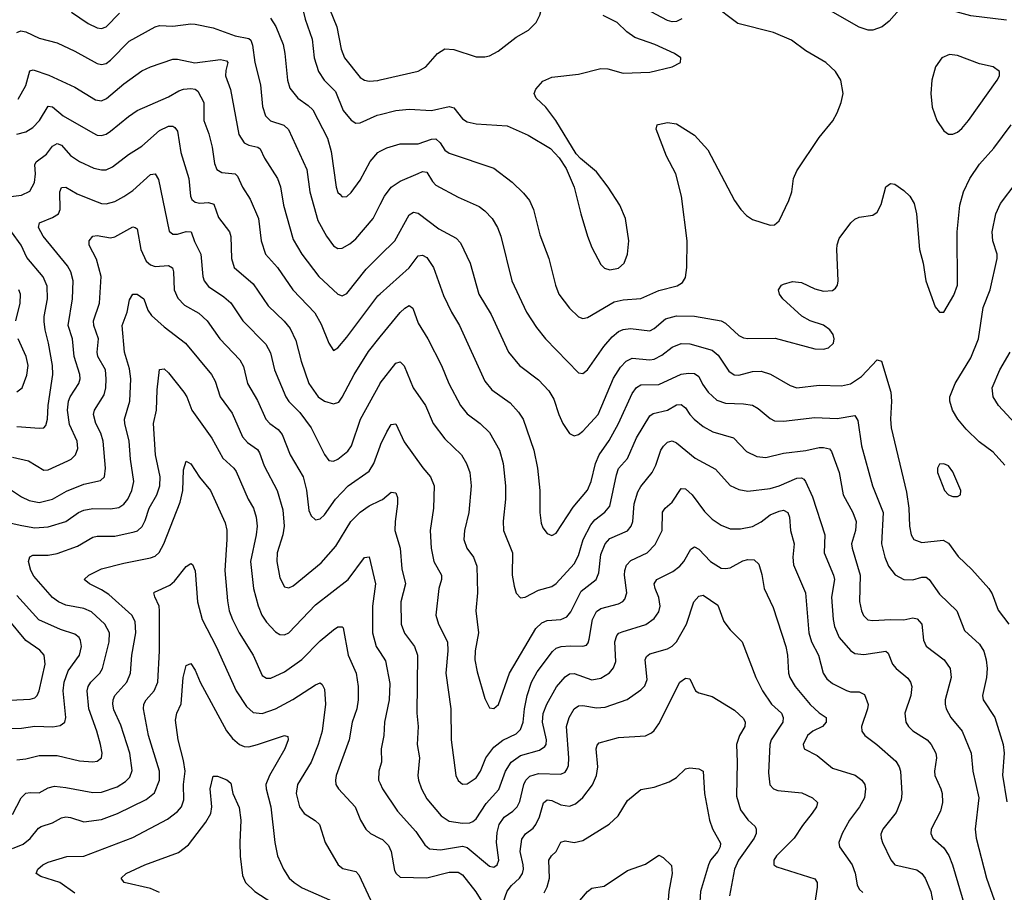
# Model space of a CAD drawing. Header units: inches. Extents: x 501419 to 657765, y 482282 to 547532.
# Tile 178 of 225: x 588382 to 592801, y 535886 to 539802. Entities that reach past the tile are written whole.
import ezdxf

# ---------------------------------------------------------------- set-up
doc = ezdxf.new("R2010")
doc.units = ezdxf.units.IN
doc.header["$MEASUREMENT"] = 0
doc.layers.add('A5583', color=7, linetype='Continuous')
doc.layers.add('A5593', color=7, linetype='Continuous')

msp = doc.modelspace()

# ---------------------------------------------------------------- linework, layer by layer
at = {"layer": 'A5583', "color": 6}
for points, elevation in [([(589441, 540000), (589568.1, 539948.1), (589610, 539922.4), (589644.1, 539884.1), (589663.8, 539803.8), (589694.2, 539714.2), (589703.4, 539630), (589723.7, 539570), (589748, 539530), (589799.3, 539479.3), (589834.6, 539394.6), (589870, 539351.1), (589890, 539337.5), (589910, 539338.6), (589986.9, 539373.1), (590000, 539376.4)], 4800), ([(589720.5, 540000), (589737.2, 539977.2), (589762.8, 539930), (589772.5, 539850), (589805.3, 539770), (589824.4, 539670), (589839.7, 539630), (589910, 539543.1), (589930, 539530), (589950, 539525.8), (589990, 539529.1), (590000, 539531.4)], 4900), ([(588615.2, 539835.2), (588690, 539784.4), (588730, 539765.5), (588750, 539762.9), (588770, 539770.2), (588830, 539830.6)], 4700), ([(589508.1, 539808.1), (589531.2, 539771.2), (589564.1, 539690), (589572.3, 539650), (589583.5, 539530), (589594.3, 539494.3), (589629.8, 539450), (589677.5, 539417.4), (589698, 539398), (589764, 539270), (589780.3, 539210), (589802.6, 539050), (589810, 539026.3), (589818.3, 539018.3), (589830, 539007.6), (589850, 539008.8), (589870, 539025.8), (589910, 539081.9), (589954.3, 539165.7), (589990, 539206.3), (590000, 539211.3)], 4700), ([(588370, 539744.6), (588387.9, 539752.1), (588410, 539747.6), (588470, 539719.1), (588550, 539697.5), (588630, 539660.6), (588730, 539605.9), (588750, 539600.8), (588770, 539606), (588790, 539619.7), (588874.3, 539705.7), (588990, 539769.1), (589010, 539775.1), (589070, 539772.9), (589150, 539783), (589170, 539781.5), (589250, 539765.3), (589349.4, 539729.4), (589410, 539718.2), (589418.9, 539710), (589427.6, 539687.6), (589438.2, 539610), (589463, 539510), (589472.1, 539412.1), (589485.4, 539370), (589507.3, 539347.3), (589568.3, 539328.3), (589588.5, 539308.5), (589670.2, 539130.2), (589684.1, 539030), (589720.8, 538900.8), (589759.7, 538830), (589790, 538787), (589810, 538775.9), (589830, 538776.1), (589863.6, 538796.4), (589890, 538819.3), (589969, 538910), (590000, 538972)], 4600), ([(588375.4, 539444.6), (588410, 539506.1), (588428.2, 539571.8), (588442.9, 539577.1), (588513.2, 539553.2), (588630, 539499), (588721.9, 539441.9), (588750, 539437.8), (588772.4, 539447.6), (588850, 539513.7), (588930, 539572.4), (588970, 539590.7), (589070, 539624.1), (589090, 539624.2), (589168.8, 539608.8), (589282.9, 539622.9), (589310, 539618), (589316.6, 539610), (589306.8, 539573.2), (589306.4, 539550), (589328.9, 539488.9), (589366.3, 539286.3), (589390, 539249.7), (589410, 539238.3), (589450.4, 539230.3), (589462, 539222), (589480.3, 539180.3), (589539.5, 539090), (589552.6, 539052.6), (589565.7, 538970), (589610, 538815.7), (589647.8, 538750), (589725.2, 538650), (589810, 538569.6), (589830, 538562.4), (589850, 538574), (589937.8, 538682.2), (590000, 538744.6)], 4500), ([(588370, 539288.5), (588410, 539298.3), (588441.6, 539318.4), (588470.7, 539350), (588510, 539414.2), (588530, 539410.7), (588577.7, 539370), (588710, 539294.1), (588730, 539284.3), (588750, 539282), (588770, 539288.7), (588790, 539302.1), (588870, 539368.2), (588910, 539394.2), (589050, 539455.6), (589097, 539483), (589116.9, 539490), (589150, 539493.1), (589169.9, 539489.9), (589181.5, 539481.5), (589208.8, 539430), (589208.7, 539350), (589231.2, 539290), (589246.1, 539230), (589256.3, 539156.3), (589266.9, 539130), (589290, 539115.6), (589349.7, 539109.7), (589360.1, 539100.1), (589382.6, 539050), (589416.1, 538996.1), (589453.8, 538910), (589465.6, 538810), (589485.9, 538750), (589538.6, 538690), (589607.3, 538590), (589706.2, 538486.2), (589735.9, 538435.9), (589770, 538350), (589790, 538317.5), (589810, 538328.8), (589850, 538377.4), (589990, 538562.2), (590000, 538571.2)], 4400), ([(588330, 539007), (588390, 539014.1), (588427.7, 539032.3), (588448.2, 539071.8), (588452.8, 539110), (588449.9, 539150), (588456.4, 539163.6), (588502.2, 539197.8), (588530, 539234.4), (588550, 539246.2), (588570, 539238.1), (588610, 539191.8), (588650, 539165.2), (588715.5, 539135.5), (588750, 539128.1), (588770, 539128.8), (588798.7, 539141.3), (588870, 539197.5), (588930, 539234.4), (589010, 539304.5), (589050, 539323.4), (589070, 539324.3), (589078.6, 539318.6), (589090, 539302.3), (589105.4, 539205.4), (589141.9, 539090), (589149.1, 539010), (589155.2, 538995.2), (589170, 538982.4), (589190, 538979), (589230, 538981.5), (589254.2, 538974.2), (589274.8, 538914.8), (589324.2, 538850), (589329.3, 538829.3), (589332.4, 538730), (589344.9, 538690), (589430, 538616), (589497.2, 538517.2), (589568.8, 538448.8), (589595.8, 538415.8), (589622.1, 538362.1), (589645.1, 538270), (589680.5, 538170), (589722.2, 538110), (589750, 538089.8), (589790, 538077.6), (589814, 538086), (589830, 538107.9), (589883, 538210), (589946.9, 538313.1), (590000, 538378.2)], 4300), ([(588350, 537839.1), (588422, 537822), (588490, 537780.7), (588510, 537782.6), (588597.7, 537822.3), (588612.6, 537830), (588633.3, 537850), (588642.9, 537877.1), (588640.8, 537910), (588605.9, 537985.9), (588597, 538050), (588601.5, 538090), (588609, 538110), (588647.8, 538170), (588653.3, 538190), (588652, 538210), (588626.8, 538290), (588619.5, 538370), (588600.4, 538430), (588619.1, 538550), (588622.7, 538630), (588611.9, 538670), (588597, 538697), (588487.9, 538830), (588466.1, 538870), (588470.9, 538890), (588530, 538913.8), (588556.9, 538930), (588564.6, 538950), (588561.7, 539030), (588570.6, 539049.4), (588590, 539049.7), (588640.9, 539020.9), (588710, 538991.6), (588750, 538977.7), (588770, 538975.7), (588810, 538986.1), (588850, 539008.4), (588890, 539035.7), (588970, 539107.1), (588990.6, 539110.6), (589004.9, 539084.9), (589052.6, 538852.6), (589070, 538840.2), (589090, 538839.5), (589130, 538851.5), (589151.4, 538850), (589166.4, 538806.4), (589195.1, 538750), (589204.4, 538650), (589210, 538630), (589230, 538605.1), (589298.3, 538558.3), (589330, 538530.8), (589383, 538450), (589486.3, 538346.3), (589507.1, 538307.1), (589525.3, 538230), (589576.9, 538110), (589590, 538089.1), (589638.9, 538038.9), (589689.7, 537970), (589750, 537851.3), (589770, 537823.8), (589790, 537820.9), (589810, 537829.5), (589854.9, 537865.1), (589870.6, 537890), (589911.6, 538010), (589999.6, 538170), (590000, 538170.5)], 4200), ([(588336.3, 537696.3), (588390, 537660.7), (588424.3, 537644.3), (588470, 537635.2), (588529.4, 537650.6), (588593.1, 537686.9), (588670, 537718), (588745.4, 537734.6), (588763.3, 537750), (588767.4, 537790), (588757.6, 537910), (588746.2, 537946.2), (588724.3, 537990), (588714, 538030), (588717.3, 538050), (588760.8, 538119.2), (588768.7, 538150), (588771.1, 538190), (588767, 538230), (588732.6, 538290), (588729.6, 538310), (588735.9, 538370), (588714.6, 538430), (588713.9, 538450), (588740.3, 538530), (588748.5, 538650), (588726.7, 538726.7), (588694, 538790), (588694.2, 538810), (588710, 538831), (588730, 538832.8), (588790, 538823.1), (588810, 538826.9), (588890, 538872.3), (588899.8, 538870), (588910, 538863.3), (588926.4, 538770), (588950, 538718.2), (588970, 538701.4), (588990, 538694.6), (589050, 538698.8), (589068.1, 538688.1), (589072.8, 538670), (589075.1, 538590), (589091.8, 538551.8), (589121.5, 538521.5), (589185.6, 538485.6), (589224.1, 538450), (589279.8, 538370), (589370, 538275.2), (589386.1, 538246.1), (589404.9, 538170), (589450, 538092.7), (589487.3, 538010), (589504.8, 537990), (589542.8, 537962.8), (589560.8, 537940.8), (589595.4, 537850), (589654.5, 537750), (589668.8, 537691.2), (589679.7, 537599.7), (589690, 537575.2), (589710, 537557.1), (589730, 537562), (589750, 537580.4), (589799.2, 537650), (589856, 537710), (589950, 537775.5), (589972, 537810), (590000, 537888.5)], 4100), ([(588370, 537976.4), (588471.3, 537968.7), (588490, 537970.1), (588499.2, 537980.8), (588507.8, 538010), (588509.7, 538070), (588531.5, 538210), (588529.5, 538250), (588511.7, 538350), (588496, 538410), (588492, 538448), (588492.2, 538470), (588507.2, 538550), (588506.3, 538606.3), (588488.2, 538648.2), (588414.9, 538734.9), (588388.3, 538790), (588346.2, 538850)], 4300), ([(588330, 537545.3), (588391.5, 537531.5), (588450, 537522.5), (588510, 537526), (588590, 537549.6), (588645.5, 537590), (588670, 537600.8), (588710, 537608.2), (588790, 537606.7), (588827, 537613), (588850, 537627.5), (588867.1, 537650), (588886.1, 537690), (588895.1, 537730), (588879.8, 537830), (588874, 537910), (588853.7, 537990), (588852.6, 538010), (588876.3, 538090), (588881.3, 538190), (588875.4, 538235.4), (588852.7, 538310), (588842.8, 538430), (588863.9, 538490), (588875, 538545), (588889.9, 538570), (588910, 538569.6), (588939.9, 538550), (588957.9, 538497.9), (588974.1, 538474.1), (589030, 538423), (589126, 538350), (589242.6, 538210), (589259.9, 538179.9), (589281.2, 538110), (589336.3, 538036.3), (589382.6, 537930), (589404.6, 537904.6), (589450, 537872.7), (589458.6, 537858.6), (589479.4, 537799.4), (589537.3, 537690), (589562.6, 537602.6), (589569, 537530), (589562.5, 537490), (589537.8, 537410), (589535.5, 537370), (589550, 537297.2), (589570, 537257), (589590, 537253.1), (589610, 537261.5), (589735.5, 537364.5), (589800.3, 537439.7), (589868.9, 537550), (589910, 537591.7), (589950, 537620.2), (590000, 537644.4)], 4000), ([(588364.5, 538450), (588383.8, 538530), (588386.5, 538570), (588379.1, 538590)], 4400), ([(588370, 538131.7), (588393.4, 538150), (588413.7, 538206.3), (588420.9, 538250), (588411.9, 538290), (588375.2, 538370)], 4400), ([(588370, 536481.3), (588410, 536484.9), (588470, 536499.7), (588550, 536499.9), (588650, 536476.4), (588710, 536471.8), (588730, 536475.4), (588748.8, 536490), (588752.6, 536510), (588744.8, 536550), (588728.5, 536610), (588692.4, 536710), (588685.4, 536790), (588689.9, 536810.1), (588701.5, 536830), (588741.2, 536870), (588753.4, 536890), (588784.4, 537010), (588785.2, 537050), (588763.7, 537090), (588704.2, 537144.2), (588670, 537160.3), (588590, 537175.5), (588556.3, 537190), (588530, 537209.6), (588445.4, 537305.4), (588432, 537330), (588422.1, 537370), (588428.3, 537391.7), (588441.6, 537398.4), (588510, 537398.4), (588550, 537407.2), (588641.2, 537438.8), (588710, 537480.3), (588730, 537484.6), (588810, 537483.7), (588896.7, 537503.3), (588911.2, 537508.8), (588932.4, 537527.6), (588945.8, 537554.2), (588963.8, 537610), (588998.2, 537670), (589011.9, 537710), (589012.9, 537750), (588992, 537850), (588982.1, 537990), (588996.7, 538050), (588998.9, 538141.1), (589010, 538232.1), (589030, 538234.6), (589050, 538217.9), (589119.4, 538130), (589132.4, 538110), (589155.3, 538050), (589243.8, 537923.8), (589294, 537834), (589343.2, 537790), (589354.4, 537774.4), (589407.6, 537650), (589431.9, 537610), (589443.8, 537570), (589447.6, 537530), (589443.9, 537490), (589418, 537370), (589431.5, 537250), (589452.1, 537172.1), (589469.3, 537130), (589490, 537098.6), (589530, 537054.5), (589550, 537042.5), (589570, 537041.9), (589590, 537051.3), (589710, 537176.2), (589856, 537290), (589930, 537388.9), (589950, 537391.2), (589978.6, 537270), (589965.6, 537170), (589965.7, 537050), (589982.6, 536990), (590000, 536962.6)], 3900), ([(588350, 536235.6), (588389.4, 536310.6), (588410, 536330.6), (588430, 536334.6), (588470, 536333.1), (588510, 536355.4), (588538.1, 536361.9), (588590, 536356.8), (588710, 536334.9), (588750, 536336.1), (588820.1, 536360.1), (588856.8, 536383.2), (588877.2, 536402.8), (588887.6, 536432.4), (588877, 536510), (588836.4, 536636.4), (588804.9, 536704.9), (588800.1, 536730), (588801.7, 536750), (588809.5, 536770), (588863.7, 536830), (588880, 536870), (588885.6, 536950), (588902.9, 537050), (588901.1, 537101.1), (588885.6, 537130), (588782.4, 537222.4), (588750, 537244.3), (588695.5, 537270), (588672, 537290), (588692.8, 537310), (588750, 537337.5), (588850, 537363.3), (588970, 537386.5), (588990, 537395.2), (589008.8, 537411.2), (589029.1, 537450), (589102.9, 537637.1), (589114.6, 537690), (589117.9, 537782.1), (589130, 537821.5), (589150, 537809.1), (589188.9, 537748.9), (589238.1, 537690), (589304.8, 537544.8), (589312, 537512), (589312.4, 537470), (589302.4, 537330), (589314.5, 537194.5), (589322.9, 537150), (589336.9, 537110), (589367.3, 537050), (589430.2, 536950), (589470, 536858.6), (589490, 536847.4), (589510, 536847.4), (589570, 536875.4), (589649, 536931), (589730, 537014.7), (589790, 537064.1), (589810, 537077.7), (589830, 537077.8), (589833.2, 537073.2), (589856.6, 536950), (589891.5, 536870), (589901.4, 536810), (589900.8, 536750), (589895.1, 536710), (589874.6, 536650), (589860.6, 536570), (589803.2, 536410), (589799.2, 536390), (589801.2, 536370), (589813.3, 536350), (589887, 536270), (589912.2, 536210), (589935.5, 536170), (589956.5, 536150), (590000, 536128.5)], 3800), ([(588350, 536082.9), (588397.4, 536102.6), (588430, 536127.4), (588466.1, 536173.9), (588478.5, 536181.5), (588530, 536197.7), (588570, 536220.5), (588590, 536224.3), (588610, 536222.4), (588670, 536202.6), (588750, 536212.7), (588820.5, 536239.5), (588950, 536303), (588986.9, 536333.1), (589009, 536390), (589009.4, 536430), (588960, 536590), (588938.6, 536710), (588940, 536730), (588950, 536750), (588985.6, 536790), (589002.7, 536830), (589009.1, 536970), (589009.2, 537150), (589007.6, 537170), (588988.4, 537211.6), (588984, 537230), (588986.9, 537233.1), (589056, 537264), (589077.2, 537282.8), (589130, 537348.7), (589150, 537361), (589157.3, 537357.3), (589169.3, 537329.3), (589180.5, 537190), (589200.5, 537110), (589263.5, 536990), (589353.8, 536790), (589400, 536720), (589430, 536693.3), (589470, 536689.2), (589530, 536709.4), (589607.9, 536752.1), (589710, 536816.7), (589730, 536825.6), (589739.2, 536819.3), (589750, 536797.6), (589753.9, 536730), (589740, 536610), (589722, 536550), (589690.2, 536470), (589629.3, 536370), (589623, 536330), (589638.2, 536270), (589659.3, 536239.3), (589708.8, 536208.8), (589727.4, 536190), (589752.8, 536110), (589810.9, 536010), (589833, 535993), (589890, 535979.4), (589904.9, 535964.9), (589966.5, 535830)], 3700), ([(588330, 536620.7), (588390, 536623), (588450, 536632), (588531.6, 536628.4), (588564.6, 536635.5), (588584.4, 536650), (588589, 536671), (588577.1, 536790), (588581.8, 536830), (588600.2, 536879.8), (588650.5, 536950), (588659.6, 536990), (588655.9, 537015.9), (588649.5, 537030), (588630, 537044.9), (588565, 537065), (588468.6, 537108.6), (588370, 537217.8)], 4000), ([(588310, 536746.9), (588430, 536752.4), (588450, 536759.1), (588460.3, 536770), (588469.2, 536790.8), (588495.9, 536910), (588491.5, 536950), (588472.3, 536972.3), (588410, 537016.5), (588330, 537111.7)], 4100), ([(588630, 535882.8), (588561.9, 535930), (588477.5, 535957.5), (588456.1, 535970), (588463.4, 535990), (588486.2, 536010), (588510, 536021.8), (588593.4, 536046.6), (588670, 536049.1), (588890, 536131.9), (589045.5, 536214.5), (589090, 536249.3), (589108.3, 536270), (589118.3, 536301.7), (589117.4, 536370), (589124.7, 536430), (589117.5, 536477.5), (589093, 536570), (589081.1, 536658.9), (589088, 536690), (589107.4, 536732.6), (589115.3, 536850), (589130, 536904.7), (589150, 536913.6), (589170, 536883.4), (589191.5, 536830), (589310.8, 536610.8), (589336.8, 536576.8), (589369, 536550), (589390, 536541.3), (589410, 536539.7), (589450, 536549), (589570, 536590.6), (589585.2, 536585.2), (589586.8, 536570), (589572.2, 536530), (589502.8, 536410), (589487.5, 536370), (589488.2, 536350), (589509.6, 536270), (589527.9, 536110), (589539.9, 536050), (589565.8, 535990), (589592.3, 535950), (589613.9, 535930), (589650, 535907.1), (589810, 535835.4)], 3600), ([(590000, 536450.4), (589993.3, 536430), (589993, 536390), (590000, 536374.2)], 3900), ([(589010, 535885), (588970, 535902.8), (588851.5, 535930), (588837.3, 535950), (588859.4, 535970), (588943.5, 536010), (589094.7, 536065.3), (589140.2, 536099.8), (589218.2, 536201.8), (589239.8, 536240.2), (589244.2, 536270), (589236.5, 536350), (589250, 536408.1), (589270, 536407.1), (589311.2, 536391.2), (589330, 536376.3), (589339.5, 536330), (589366.7, 536266.7), (589374.3, 536210), (589369.6, 536109.6), (589371.7, 536048.3), (589382.4, 535962.4), (589395.5, 535930), (589437.7, 535890), (589615.5, 535775.5)], 3500)]:
    msp.add_lwpolyline(points, dxfattribs=dict(at, elevation=elevation))
at = {"layer": 'A5593', "color": 6}
for points, elevation in [([(590000, 539531.4), (590170, 539571.2), (590204.7, 539590), (590256.7, 539650), (590290, 539670.4), (590330, 539668.6), (590430, 539635.3), (590470, 539634.8), (590490, 539640.1), (590530, 539660.5), (590610, 539722.9), (590665, 539755), (590699.9, 539790), (590717.1, 539822.9), (590723.2, 539850), (590722.5, 539870), (590711.1, 539908.9), (590698.5, 539930), (590650, 539980.3), (590626.8, 540000)], 4900), ([(592810, 539799.3), (592650, 539819.5), (592410, 539885.7), (592370, 539877.1), (592340.3, 539859.7), (592284.6, 539795.4), (592252.1, 539770), (592210, 539755.4), (592190, 539755.1), (592150, 539768.9), (592010, 539848), (591950, 539873.4), (591830, 539935.9), (591790, 539946.9), (591690, 539957.6), (591651.8, 539971.8), (591603.4, 540000)], 4600), ([(590000, 539211.3), (590030, 539226.3), (590090, 539244.2), (590170, 539244.8), (590230, 539265.5), (590250, 539267), (590269.2, 539250), (590290, 539216), (590310, 539203), (590510, 539135.1), (590592.4, 539072.4), (590643.7, 539023.8), (590670.5, 538990), (590688.7, 538950), (590716, 538836), (590757.2, 538730), (590786.6, 538610), (590801.7, 538570), (590850, 538507.8), (590890, 538468.7), (590910, 538460.9), (590930, 538465.8), (591050, 538536.2), (591090, 538544.7), (591170, 538550.2), (591250, 538586.5), (591332.2, 538607.8), (591356.8, 538623.2), (591370, 538645.2), (591375.8, 538690), (591377.8, 538810), (591351.7, 539010), (591326.2, 539110), (591285.3, 539190), (591238.5, 539310), (591243.1, 539330), (591247.7, 539332.3), (591290, 539341.2), (591330, 539335.2), (591410, 539283.4), (591470, 539218.1), (591590, 538990.7), (591618.7, 538950), (591643.9, 538923.9), (591670, 538905.7), (591750, 538880.5), (591770, 538881.8), (591790, 538899.9), (591833.7, 538990), (591847.5, 539030), (591855, 539090), (591870, 539123.1), (591970, 539272.8), (592031.8, 539348.2), (592050, 539383.2), (592069.2, 539430), (592077, 539470), (592067.6, 539530), (592042.7, 539570), (592000.1, 539610), (591910, 539662.1), (591845, 539710), (591765, 539745), (591604.4, 539784.4), (591490, 539872)], 4700), ([(591354, 539806), (591330, 539794.2), (591310, 539793), (591290, 539797.6), (591190.9, 539850)], 4700), ([(590000, 539376.4), (590070, 539394.1), (590130, 539399.7), (590230, 539393.7), (590310, 539413), (590330, 539406.3), (590370, 539357.1), (590390, 539344.1), (590430, 539335.3), (590570, 539325.2), (590663.5, 539283.5), (590764.3, 539224.3), (590802.5, 539182.5), (590834.4, 539134.4), (590870.4, 539050), (590900, 538930), (590930.6, 538830), (590950, 538780.4), (590990, 538703.1), (591006.4, 538686.4), (591030, 538679.6), (591070, 538687.6), (591094.9, 538710), (591110.3, 538750), (591115.5, 538810), (591100.2, 538910), (591075, 538970), (591022.8, 539050), (590970, 539119.7), (590898.3, 539178.3), (590879.5, 539199.5), (590788.3, 539350), (590743.9, 539410), (590699.4, 539450), (590691.6, 539470), (590697.9, 539490), (590730, 539525.6), (590770, 539544.7), (590890, 539557.1), (590990, 539583.5), (591020.8, 539580.8), (591090, 539562.6), (591210, 539566.1), (591310.9, 539590), (591347.1, 539610), (591349.8, 539630), (591320.3, 539650), (591232.2, 539690), (591142.3, 539722.3), (591106.9, 539746.9), (591062.9, 539790), (591001, 539821)], 4800), ([(590000, 538972), (590019, 539010), (590050, 539050.7), (590090, 539077.2), (590170, 539111.9), (590190, 539120.3), (590210, 539118), (590235.1, 539075.1), (590250, 539059.6), (590350, 539005.5), (590443.6, 538963.6), (590470, 538943.6), (590502, 538910), (590526.5, 538870), (590542, 538830), (590591.1, 538630), (590656.5, 538490), (590701.3, 538421.2), (590741.9, 538370), (590890, 538216.8), (590910, 538214.4), (590930, 538230.3), (591003.9, 538336.1), (591040.8, 538379.2), (591070, 538402.1), (591090, 538411.4), (591123.4, 538416.6), (591210, 538406.4), (591230, 538416.6), (591280.7, 538459.3), (591330, 538472.6), (591410, 538471.8), (591530, 538450), (591550, 538439.4), (591610, 538385.4), (591630, 538374.6), (591650, 538370.9), (591773, 538373), (591950, 538325.5), (591990, 538324.2), (592011.2, 538330), (592033.5, 538350), (592037.4, 538370), (592032.6, 538390), (592018.3, 538410), (591990, 538430.7), (591930, 538450.8), (591892, 538472), (591806.6, 538550), (591792.6, 538570), (591787.5, 538590), (591801.2, 538610), (591810, 538615.2), (591850, 538626.7), (591890, 538622.5), (591950, 538594), (591990, 538583), (592030, 538586.9), (592043.2, 538596.8), (592052.8, 538610), (592055.7, 538630), (592049, 538771), (592050, 538791.7), (592059.9, 538820.1), (592111.7, 538890), (592130, 538906.4), (592150, 538916.1), (592210, 538925.3), (592230, 538937.7), (592247.5, 538972.5), (592268.8, 539051.2), (592290, 539067.2), (592310, 539063.7), (592350, 539035.5), (592376.4, 539010), (592396.7, 538976.7), (592406.7, 538930), (592420.1, 538770), (592436.5, 538710), (592449.1, 538630), (592490, 538513.5), (592510, 538488.8), (592530, 538488.8), (592574.2, 538565.8), (592591.1, 538610), (592589.2, 538850), (592601.7, 538970), (592617.1, 539030), (592646.7, 539090), (592690, 539153.8), (592754.2, 539225.8), (592831.3, 539330)], 4600), ([(592803.5, 537803.5), (592750, 537861.6), (592687.7, 537907.7), (592630, 537965.2), (592592.1, 538010), (592568.6, 538050), (592556.3, 538090), (592556.5, 538110), (592579.6, 538170), (592650, 538283.9), (592685, 538370), (592705.1, 538510), (592736.5, 538590), (592768.9, 538730), (592768.6, 538750), (592749.2, 538810), (592746.4, 538850), (592762.5, 538930), (592783.5, 538976.5), (592853.5, 539070)], 4500), ([(590000, 538744.6), (590065.2, 538810), (590130, 538926.1), (590150, 538938), (590170, 538933.6), (590263.9, 538863.9), (590341.3, 538821.3), (590360.9, 538800.9), (590403.3, 538710), (590442, 538570), (590498.7, 538478.7), (590576.2, 538310), (590625.7, 538250), (590710, 538186), (590757.2, 538137.2), (590779.3, 538099.3), (590801.2, 538030), (590819.9, 537990), (590850, 537945.7), (590870, 537934.9), (590890, 537940.3), (590910, 537955.5), (590978, 538030), (591046.4, 538193.6), (591077.9, 538242.1), (591104.5, 538270), (591130, 538283), (591210, 538276), (591230, 538278.6), (591264, 538296), (591310, 538332.7), (591350, 538348.7), (591390, 538347.6), (591490, 538319.2), (591517.1, 538297.1), (591565.1, 538225.1), (591588.7, 538208.7), (591610, 538207), (591670, 538222.9), (591710, 538225.4), (591750.9, 538210.9), (591840.1, 538160.1), (591870, 538150.2), (591970, 538162.6), (592070, 538159), (592110, 538168), (592159.9, 538200.1), (592230, 538275.5), (592249.3, 538269.3), (592291.3, 538130), (592295.1, 538090), (592290.7, 538010), (592293.7, 537970), (592361.5, 537681.5), (592371.9, 537610), (592374.7, 537530), (592382, 537490), (592395.3, 537470), (592430, 537455.4), (592525.7, 537465.7), (592550, 537453.5), (592593.4, 537393.4), (592655.3, 537335.3), (592731.9, 537250), (592746.3, 537226.3), (592773, 537153), (592820.6, 537090)], 4500), ([(590000, 538571.2), (590130, 538688), (590170, 538742.4), (590190, 538745.5), (590210, 538734.1), (590239.1, 538690), (590283.6, 538563.6), (590319.4, 538490), (590356.4, 538430), (590470, 538179.6), (590501.1, 538141.1), (590582.8, 538082.8), (590621.1, 538041.1), (590641.7, 538010), (590689.6, 537870), (590706, 537790), (590717, 537690), (590716.2, 537590), (590722.2, 537542.2), (590730, 537521.4), (590750, 537496.5), (590770, 537487.1), (590790, 537497.1), (590865.5, 537614.5), (590929.7, 537690.3), (590947.1, 537730), (590965.8, 537810), (590982.7, 537850), (591026.8, 537913.2), (591069.3, 537990), (591130, 538124.9), (591150, 538152), (591170, 538163.1), (591250, 538165.3), (591350, 538210.6), (591383.9, 538216.1), (591410, 538214.1), (591430, 538201.1), (591446.7, 538166.7), (591472.2, 538130), (591510, 538094.1), (591550, 538080.6), (591630, 538078.9), (591670, 538071.6), (591696.6, 538056.6), (591750, 538011.7), (591770, 538002.2), (591810, 537999.9), (591950, 538017), (592050, 538012.7), (592130, 538025.1), (592143.8, 538003.8), (592159.9, 537890), (592209.2, 537710), (592256.7, 537590), (592249.6, 537450), (592264.4, 537390), (592280.4, 537350), (592311.5, 537311.5), (592349.9, 537289.9), (592390, 537288.5), (592430, 537299.9), (592450, 537300.7), (592464.1, 537290), (592510, 537223.7), (592587.2, 537150), (592621.7, 537061.7), (592690, 536999.4), (592708.7, 536968.7), (592719.8, 536930), (592723.3, 536890), (592720.3, 536850), (592702.8, 536770), (592705.5, 536750), (592758.1, 536670), (592795.6, 536550), (592800.6, 536510), (592792.2, 536412.2), (592812.1, 536292.1)], 4400), ([(590000, 538378.2), (590090, 538488.4), (590110, 538507.6), (590130, 538519), (590147.1, 538507.1), (590170, 538440.6), (590214.1, 538370), (590275.4, 538250), (590307.6, 538170), (590360.2, 538070), (590390, 538033.3), (590449.2, 537989.2), (590490, 537950), (590535.9, 537870), (590551.7, 537810), (590561.6, 537710), (590562.9, 537650), (590551.7, 537551.8), (590552.8, 537510), (590593.8, 537410), (590592.3, 537310), (590600.7, 537260.7), (590610, 537228.2), (590630, 537208), (590650, 537210.1), (590710, 537242), (590770, 537258.9), (590790, 537272.2), (590870, 537359.7), (590890, 537397.3), (590910.7, 537469.3), (590945.4, 537534.6), (590962.5, 537557.5), (591008, 537592), (591030, 537618.7), (591060.1, 537759.9), (591070, 537787.3), (591110, 537833.4), (591150, 537925.4), (591210, 538023.7), (591225, 538035), (591290, 538049.5), (591330, 538073.8), (591350, 538075.5), (591370, 538060.8), (591390, 538029.8), (591409.5, 538009.5), (591450, 537977.2), (591492.8, 537952.8), (591586, 537926), (591644, 537864), (591690, 537841.9), (591730, 537837.6), (591810, 537857.2), (591910, 537869.5), (591970, 537882.8), (591990, 537882.9), (592015.7, 537875.7), (592024.9, 537864.9), (592059.2, 537770), (592077.2, 537670), (592121.3, 537590), (592136.3, 537550), (592133.2, 537510), (592115.6, 537450), (592117.5, 537430), (592153.7, 537310), (592151.5, 537191.5), (592159.2, 537150), (592168.1, 537128.1), (592189, 537109), (592210, 537105.4), (592290, 537110.4), (592350, 537108.3), (592390, 537117.5), (592410, 537113.8), (592430.4, 537090), (592437.7, 537017.7), (592450.3, 536990.3), (592530.3, 536930), (592557.9, 536890), (592562.8, 536850), (592535.3, 536750), (592534.7, 536730), (592539.6, 536710), (592560.9, 536670), (592611.3, 536610), (592652.1, 536510), (592659.9, 536430), (592685.7, 536310), (592669.9, 536170), (592674.1, 536130), (592721.4, 535950), (592797.9, 535730)], 4300), ([(592850, 537989.5), (592774.1, 538070), (592751.1, 538110), (592746.2, 538150), (592780.7, 538230), (592827.7, 538310)], 4400), ([(590000, 538170.5), (590070, 538260.8), (590090, 538266.5), (590108.3, 538248.3), (590147.3, 538150), (590203.1, 538070), (590237.2, 537990), (590290, 537921.1), (590364.2, 537850), (590387.9, 537810), (590401.8, 537770), (590408.5, 537710), (590397.8, 537590), (590378.1, 537510), (590374.9, 537470), (590388.6, 537430), (590418.3, 537390), (590434.3, 537350), (590437.2, 537230), (590429.2, 537150), (590441.2, 537050), (590426, 536970), (590424.5, 536930), (590435.1, 536875.1), (590470, 536755.5), (590490, 536713.6), (590510, 536710.4), (590531.1, 536728.9), (590580.2, 536870), (590699, 537070), (590725.1, 537094.9), (590750, 537106.5), (590810, 537111), (590837.5, 537122.5), (590855.4, 537144.6), (590901.8, 537238.2), (590969.6, 537290.4), (590980.7, 537319.3), (590990, 537402.4), (591009.6, 537450), (591030, 537473.9), (591110, 537508.8), (591126.7, 537530), (591133.3, 537550), (591139.9, 537630), (591156.6, 537683.4), (591170, 537707.1), (591220, 537770), (591236.7, 537803.3), (591260.1, 537870), (591271.2, 537888.8), (591290, 537906.8), (591310, 537912.4), (591330, 537903.4), (591413.9, 537833.9), (591504.9, 537784.9), (591570, 537712.2), (591610, 537693.1), (591650, 537686.9), (591750, 537698.1), (591790, 537709.9), (591870, 537744.8), (591890, 537746.6), (591900.4, 537740.4), (591909.3, 537729.3), (591940.6, 537660.6), (591995.2, 537490), (591992.9, 537410), (592034.7, 537310), (592039, 537290), (592025.8, 537210), (592032.6, 537110), (592039.4, 537079.4), (592059.8, 537030), (592110, 536970.9), (592130, 536958.1), (592170, 536953), (592268.5, 536968.5), (592279.3, 536959.3), (592298.6, 536910), (592315.7, 536890), (592367.5, 536847.5), (592379.6, 536830), (592386, 536810), (592381.9, 536770), (592355, 536690), (592359.5, 536650), (592370.5, 536630), (592390, 536610.5), (592454.7, 536570), (592472.5, 536550), (592493.1, 536510), (592496, 536490), (592487.5, 536430), (592489.2, 536410), (592516.6, 536350), (592522.2, 536330), (592523.1, 536290), (592514.3, 536250), (592471.9, 536170), (592470.3, 536150), (592480.2, 536130), (592530, 536085.7), (592552.2, 536052.2), (592568.4, 536010), (592623.2, 535823.2)], 4200), ([(590000, 537888.5), (590003, 537897), (590030, 537952.2), (590050, 537986.1), (590070, 537988.1), (590107.4, 537907.4), (590190.7, 537790.7), (590225.9, 537750), (590242, 537710), (590239.7, 537610), (590224.9, 537510), (590228.9, 537430), (590240.8, 537370), (590275.1, 537310), (590274.9, 537290), (590263.8, 537250), (590250.2, 537130), (590261.5, 537090), (590302.3, 537010), (590304.2, 536970), (590295.3, 536870), (590316.5, 536710), (590318.6, 536570), (590340.2, 536410), (590350, 536387.8), (590370, 536371.9), (590390, 536372.7), (590430, 536399.7), (590450, 536429.5), (590473.8, 536490), (590510, 536537.6), (590550, 536568.6), (590610, 536597.5), (590630, 536617.2), (590641.7, 536650), (590647.7, 536710), (590660.1, 536770), (590679.4, 536830), (590703.9, 536876.1), (590772.8, 536967.2), (590790, 536981.2), (590811.4, 536988.6), (590852.8, 536992.8), (590909.5, 536990.5), (590925.1, 536994.9), (590933.9, 537006.1), (590938, 537022), (590952.9, 537110), (590970, 537146.5), (590990, 537160), (591070, 537180.9), (591088.7, 537191.3), (591097.8, 537202.2), (591106.3, 537230), (591097, 537310), (591097.5, 537330), (591105.1, 537354.9), (591125.3, 537374.7), (591197.4, 537410), (591233.3, 537446.7), (591264.7, 537510), (591267.3, 537592.7), (591278.7, 537610), (591310, 537637.6), (591350, 537699), (591370, 537696.6), (591400.7, 537670), (591455.5, 537595.5), (591490, 537561.4), (591530, 537534.3), (591570, 537517.1), (591617.1, 537517.1), (591670, 537528.2), (591710, 537549.4), (591750, 537580.5), (591790, 537596.7), (591810, 537600.6), (591830, 537590), (591837.2, 537570), (591841, 537510), (591858.2, 537450), (591852.2, 537390), (591855.4, 537355.5), (591908.6, 537230), (591923.5, 537050), (591935.6, 537010), (591966.4, 536950), (591988.4, 536870), (592004.4, 536844.4), (592030, 536823.4), (592092, 536792), (592110, 536786.4), (592150, 536786.1), (592173.8, 536773.8), (592189.3, 536729.3), (592187.1, 536710), (592159.2, 536630), (592160.8, 536610), (592174.6, 536590), (592229.2, 536549.2), (592314.1, 536474.1), (592329.5, 536449.5), (592334.4, 536430), (592340.9, 536330), (592338.4, 536301.6), (592315.2, 536244.8), (592255.6, 536170), (592247.3, 536147.3), (592247.4, 536130), (592254.7, 536110), (592291.4, 536031.4), (592310, 536010), (592407.5, 535987.5), (592430, 535970.9), (592445.8, 535950), (592471.7, 535890), (592493.6, 535770)], 4100), ([(590000, 537644.4), (590010.5, 537649.5), (590050, 537681.4), (590070, 537679), (590077.3, 537657.3), (590078.3, 537630), (590066.7, 537550), (590065.7, 537510), (590089.2, 537430), (590097.4, 537337.4), (590114.3, 537270), (590092, 537190), (590093.8, 537090), (590108.5, 537048.5), (590154.6, 536990), (590168, 536950), (590165, 536690), (590170.3, 536630), (590166.4, 536550), (590176.8, 536490), (590169, 536410), (590171.4, 536390), (590185.1, 536350), (590210, 536305.4), (590274, 536230), (590310, 536204.9), (590370, 536196.1), (590402.1, 536198), (590416.3, 536203.7), (590430, 536215.9), (590475.9, 536284.1), (590533, 536347), (590562.1, 536430), (590587.9, 536470), (590630, 536499.9), (590715.2, 536524.8), (590739, 536541), (590744.9, 536550), (590746.2, 536570), (590727.9, 536650), (590731.8, 536688.1), (590748.5, 536730), (590791.8, 536808.2), (590830, 536852.9), (590850, 536866.5), (590870, 536867.6), (590950, 536839.2), (590990, 536847.3), (591028.4, 536871.6), (591046.9, 536893.1), (591057.9, 536922.1), (591053.7, 537010), (591061.8, 537038.2), (591071.1, 537048.9), (591085.2, 537054.8), (591191.7, 537088.3), (591230, 537114.3), (591250, 537145.2), (591256.2, 537170), (591250.9, 537209.1), (591233.3, 537250), (591230, 537271.2), (591241.6, 537290), (591313.5, 537326.5), (591345.2, 537350), (591362.1, 537370), (591394.1, 537425.9), (591410, 537436.8), (591430, 537426.6), (591482, 537370), (591530, 537341.1), (591550, 537338.6), (591570, 537342.5), (591626.9, 537373.1), (591650, 537379.9), (591678.2, 537378.2), (591698.5, 537358.5), (591712.7, 537312.7), (591723.8, 537250), (591763.8, 537163.8), (591820.2, 536990), (591828.1, 536950), (591832.5, 536870), (591838.2, 536850), (591862.8, 536810), (591930, 536729.8), (591970, 536691.1), (592000.8, 536670), (592001.8, 536650), (591984.6, 536630), (591941.2, 536610), (591917.9, 536590), (591898.3, 536550), (591902.9, 536530), (591960.6, 536500.6), (592030, 536443.8), (592131.4, 536411.4), (592161.8, 536390), (592174.2, 536370), (592178.4, 536350), (592172.7, 536310), (592150.9, 536270), (592106.2, 536210), (592072.8, 536150), (592058.5, 536110), (592061.3, 536090), (592118.5, 536010), (592131.6, 535971.6), (592140.3, 535920.3), (592150, 535900.9), (592165.5, 535885.5)], 4000), ([(590000, 536374.2), (590010.8, 536350), (590078.1, 536250), (590159.9, 536159.9), (590199.8, 536099.8), (590221.9, 536081.9), (590270, 536077.3), (590370, 536093.7), (590390, 536087.1), (590490, 536003.4), (590510, 535999.4), (590525.5, 536010), (590532.3, 536030), (590522.2, 536110), (590525.4, 536154.6), (590533.6, 536190), (590556, 536224), (590595.6, 536250), (590615.2, 536270), (590626.1, 536293.9), (590644.3, 536370), (590653.3, 536390), (590671.9, 536408.1), (590710, 536419.6), (590810, 536416.5), (590830, 536426.1), (590839.5, 536440.5), (590844.9, 536455.1), (590847.1, 536490), (590836.8, 536630), (590847.8, 536670), (590870, 536709.2), (590890, 536722.4), (590910, 536724.9), (590970, 536714.6), (591010, 536717.5), (591108.6, 536751.4), (591170, 536794.9), (591187, 536813), (591198.2, 536841.8), (591188.9, 536930), (591195, 536945), (591210, 536956.8), (591290, 536979.1), (591310, 536990.6), (591329.2, 537010), (591374.7, 537090), (591407.6, 537190), (591430, 537215.9), (591450, 537220.2), (591515, 537175.1), (591542.1, 537102.1), (591570, 537063.8), (591624.8, 537010), (591686.4, 536850), (591715.5, 536790), (591755.9, 536730), (591800.4, 536690), (591808.5, 536670), (591806.1, 536650), (591754.7, 536570), (591748.5, 536550), (591742.8, 536422.8), (591748.3, 536368.3), (591764.5, 536350), (591783.7, 536343.7), (591892.1, 536332.1), (591940.7, 536310), (591962.1, 536290), (591957.6, 536270), (591939.1, 536240.9), (591894.5, 536185.5), (591858, 536130), (591778.5, 536050), (591766.9, 536030), (591766.2, 536010), (591780.6, 536000.6), (591950, 535946.5), (591960.7, 535930), (591961.3, 535910), (591948.5, 535830)], 3900), ([(590000, 536962.6), (590024.3, 536924.3), (590043.7, 536823.7), (590040.4, 536750), (590018.8, 536650), (590016.2, 536590), (590004.6, 536530), (590006.4, 536470), (590000, 536450.4)], 3900), ([(590540.9, 535810), (590570, 535890.8), (590590, 535916.5), (590625.9, 535950), (590639.1, 535970), (590643.3, 535990), (590641.2, 536010), (590627.7, 536070), (590635.2, 536124.8), (590651.4, 536148.6), (590686.2, 536173.8), (590699, 536190), (590714.7, 536225.3), (590732.4, 536287.6), (590750, 536300.6), (590770, 536298.7), (590810, 536278.3), (590850, 536273.5), (590876.5, 536283.5), (590908.9, 536311.1), (590952.1, 536367.9), (590970.9, 536410), (590976.2, 536450), (590969.7, 536530.3), (590973.1, 536546.9), (590982.8, 536557.2), (591070, 536581.6), (591190, 536588.3), (591217.6, 536602.4), (591230, 536612.4), (591250, 536642.9), (591344.3, 536830), (591370, 536847.7), (591390, 536844.3), (591414.8, 536790), (591430, 536780.9), (591490, 536764.7), (591590, 536702.9), (591630, 536666.2), (591638.3, 536650), (591635.6, 536630), (591611.8, 536590), (591598.4, 536550), (591601.9, 536470), (591598.2, 536318.2), (591616.9, 536256.9), (591650, 536211.4), (591682.1, 536182.1), (591687.6, 536170), (591686.7, 536150), (591677.9, 536130), (591607.7, 536030), (591589.3, 535990), (591567.3, 535870)], 3800), ([(590735.9, 535884.1), (590748.9, 535911.1), (590759.1, 535950), (590757.2, 536030), (590768.6, 536050), (590790.4, 536069.6), (590810, 536110.9), (590830, 536118), (590870.4, 536109.5), (590910, 536118.3), (591027.6, 536192.4), (591067.9, 536230), (591110, 536298.5), (591170, 536348.3), (591230, 536358.2), (591297.3, 536382.7), (591330, 536401.8), (591370, 536440.6), (591390, 536445.3), (591430, 536440.4), (591449.2, 536429.2), (591455.5, 536330), (591477.3, 536210), (591491.4, 536171.4), (591526.9, 536106.9), (591525.6, 536090), (591515.5, 536070), (591483, 536030), (591472.7, 536010), (591437.1, 535890), (591427.8, 535750)], 3700), ([(590000, 536128.5), (590010, 536123.5), (590036.9, 536096.9), (590049.7, 536070), (590064.9, 535984.9), (590071.3, 535970), (590090, 535954.8), (590210, 535951), (590310, 535976.4), (590350, 535977.3), (590370, 535964.8), (590428.5, 535888.5), (590490, 535789.2)], 3800), ([(590895.8, 535850), (590930.7, 535890), (590950, 535905.4), (591005.6, 535914.4), (591110, 535984.3), (591190, 536013), (591250, 536052.5), (591270, 536042.6), (591307, 536007), (591310.9, 535970), (591294.6, 535890), (591288.8, 535810)], 3600)]:
    msp.add_lwpolyline(points, dxfattribs=dict(at, elevation=elevation))
for points, elevation in [([(592554.6, 539645.4), (592519.9, 539630), (592492.5, 539590), (592475.4, 539530), (592470.4, 539470), (592477.1, 539410), (592497.9, 539350), (592530, 539303.5), (592550, 539288.8), (592570, 539287.8), (592590, 539297.3), (592610, 539313.9), (592640.5, 539350), (592768.9, 539530), (592779.2, 539550), (592779, 539570), (592750.2, 539590.2), (592690, 539603.5), (592590, 539641.5)], 4700), ([(592530, 537809.5), (592510, 537806.8), (592500.2, 537790), (592501.2, 537770), (592531.8, 537690), (592550, 537669.5), (592570, 537662.7), (592590, 537662.4), (592604.2, 537670), (592605.2, 537690), (592570, 537773.1), (592550, 537799.3)], 4600)]:
    msp.add_lwpolyline(points, close=True, dxfattribs=dict(at, elevation=elevation))

doc.saveas('drawing.dxf')
